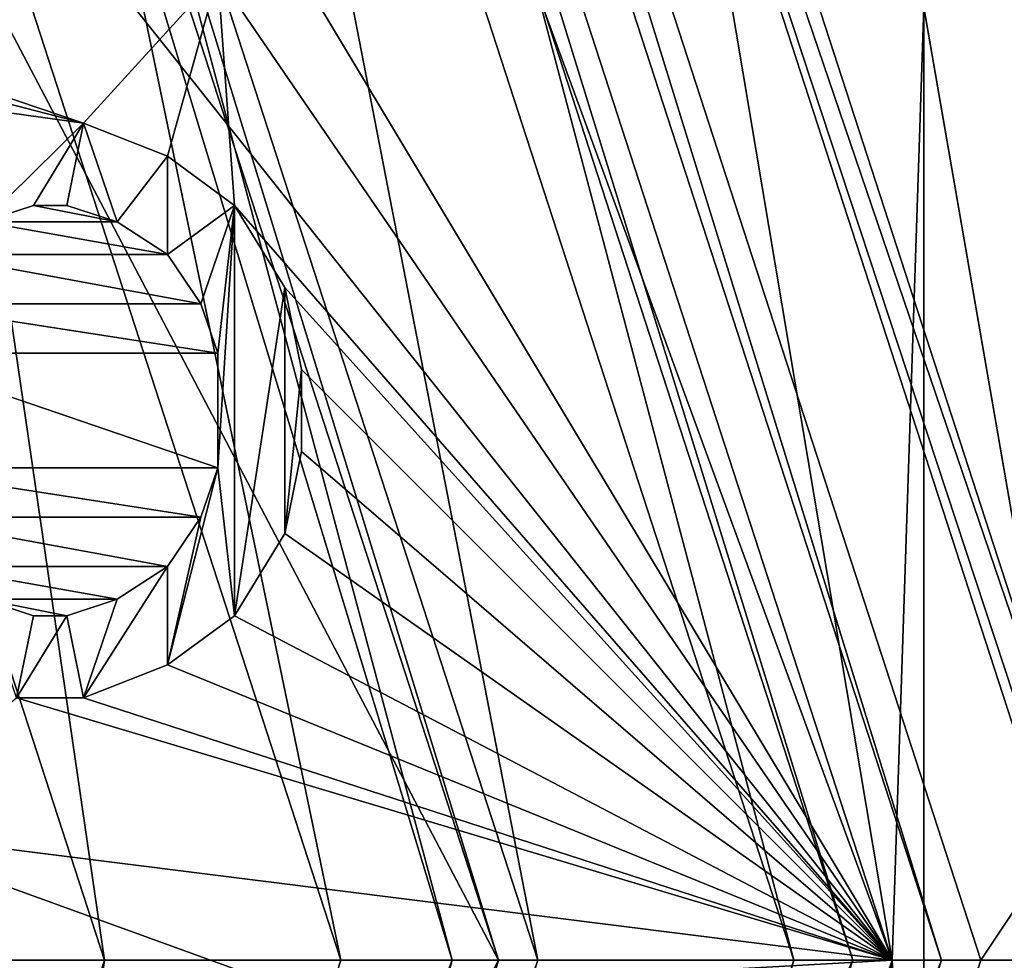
# Model space of a CAD drawing. Header units: millimetres. Extents: x -50 to 50, y -120 to 419.
# Tile 117 of 241: x 16.57 to 21.57, y 120 to 124.78. Entities that reach past the tile are written whole.
import ezdxf

# ---------------------------------------------------------------- set-up
doc = ezdxf.new("R2010")
doc.units = ezdxf.units.MM
doc.header["$LTSCALE"] = 81.481481
for name, color, linetype in [('1155', 7, 'CONTINUOUS'), ('1156', 7, 'CONTINUOUS'), ('1157', 7, 'CONTINUOUS'), ('1158', 7, 'CONTINUOUS'), ('1159', 7, 'CONTINUOUS'), ('1160', 7, 'CONTINUOUS'), ('1161', 7, 'CONTINUOUS'), ('1162', 7, 'CONTINUOUS'), ('1163', 7, 'CONTINUOUS'), ('1287', 7, 'CONTINUOUS'), ('1288', 7, 'CONTINUOUS'), ('1289', 7, 'CONTINUOUS'), ('1290', 7, 'CONTINUOUS'), ('1291', 7, 'CONTINUOUS'), ('1292', 7, 'CONTINUOUS'), ('1302', 7, 'CONTINUOUS'), ('1303', 7, 'CONTINUOUS'), ('1304', 7, 'CONTINUOUS'), ('1305', 7, 'CONTINUOUS'), ('1404', 7, 'CONTINUOUS'), ('1405', 7, 'CONTINUOUS'), ('1406', 7, 'CONTINUOUS'), ('1407', 7, 'CONTINUOUS'), ('1408', 7, 'CONTINUOUS'), ('1409', 7, 'CONTINUOUS'), ('1410', 7, 'CONTINUOUS'), ('1411', 7, 'CONTINUOUS'), ('1412', 7, 'CONTINUOUS'), ('1413', 7, 'CONTINUOUS'), ('1414', 7, 'CONTINUOUS'), ('1433', 7, 'CONTINUOUS'), ('1441', 7, 'CONTINUOUS'), ('1442', 7, 'CONTINUOUS'), ('1443', 7, 'CONTINUOUS'), ('1444', 7, 'CONTINUOUS'), ('1445', 7, 'CONTINUOUS'), ('1446', 7, 'CONTINUOUS'), ('1447', 7, 'CONTINUOUS'), ('1448', 7, 'CONTINUOUS'), ('1449', 7, 'CONTINUOUS'), ('1450', 7, 'CONTINUOUS'), ('1451', 7, 'CONTINUOUS'), ('1452', 7, 'CONTINUOUS'), ('1501', 7, 'CONTINUOUS'), ('1502', 7, 'CONTINUOUS'), ('1504', 7, 'CONTINUOUS'), ('1517', 7, 'CONTINUOUS'), ('1553', 7, 'CONTINUOUS'), ('21', 7, 'CONTINUOUS'), ('22', 7, 'CONTINUOUS'), ('23', 7, 'CONTINUOUS'), ('25', 7, 'CONTINUOUS'), ('26', 7, 'CONTINUOUS'), ('27', 7, 'CONTINUOUS'), ('30', 7, 'CONTINUOUS'), ('32', 7, 'CONTINUOUS'), ('36', 7, 'CONTINUOUS'), ('37', 7, 'CONTINUOUS'), ('44', 7, 'CONTINUOUS'), ('45', 7, 'CONTINUOUS'), ('46', 7, 'CONTINUOUS'), ('52', 7, 'CONTINUOUS'), ('53', 7, 'CONTINUOUS'), ('54', 7, 'CONTINUOUS'), ('55', 7, 'CONTINUOUS'), ('56', 7, 'CONTINUOUS'), ('57', 7, 'CONTINUOUS'), ('58', 7, 'CONTINUOUS'), ('59', 7, 'CONTINUOUS'), ('60', 7, 'CONTINUOUS'), ('61', 7, 'CONTINUOUS'), ('62', 7, 'CONTINUOUS')]:
    doc.layers.add(name, color=color, linetype=linetype)

msp = doc.modelspace()

# ---------------------------------------------------------------- linework, layer by layer
at = {"layer": '1155', "linetype": 'CONTINUOUS'}
for points in [[(17, 120, 2.5), (13.7534, 110.0077, 4), (13.7533, 110.0077, 2.5), (17, 120, 2.5)], [(17, 120, 4), (13.7534, 110.0077, 4), (17, 120, 2.5), (17, 120, 4)]]:
    msp.add_3dface(points, dxfattribs=at)
at = {"layer": '1156', "linetype": 'CONTINUOUS'}
for points in [[(15.3714, 131.1679, 4), (19, 120, 4), (13.7534, 129.9923, 4), (15.3714, 131.1679, 4)], [(19, 120, 4), (17, 120, 4), (13.7534, 129.9923, 4), (19, 120, 4)], [(13.7534, 110.0077, 4), (17, 120, 4), (15.3714, 108.8321, 4), (13.7534, 110.0077, 4)], [(15.3714, 108.8321, 4), (17, 120, 4), (19, 120, 4), (15.3714, 108.8321, 4)]]:
    msp.add_3dface(points, dxfattribs=at)
at = {"layer": '1157', "linetype": 'CONTINUOUS'}
for points in [[(15.3714, 108.8321, 4), (19, 120, 4), (15.3713, 108.8321, 2.5), (15.3714, 108.8321, 4)], [(15.3713, 108.8321, 2.5), (19, 120, 4), (19, 120, 2.5), (15.3713, 108.8321, 2.5)]]:
    msp.add_3dface(points, dxfattribs=at)
at = {"layer": '1158', "linetype": 'CONTINUOUS'}
for points in [[(17, 120, 4), (17, 120, 2.5), (13.7533, 129.9923, 2.5), (17, 120, 4)], [(13.7534, 129.9923, 4), (17, 120, 4), (13.7533, 129.9923, 2.5), (13.7534, 129.9923, 4)]]:
    msp.add_3dface(points, dxfattribs=at)
at = {"layer": '1159', "linetype": 'CONTINUOUS'}
for points in [[(19, 120, 2.5), (15.3714, 131.1679, 4), (15.3713, 131.1679, 2.5), (19, 120, 2.5)], [(19, 120, 4), (15.3714, 131.1679, 4), (19, 120, 2.5), (19, 120, 4)]]:
    msp.add_3dface(points, dxfattribs=at)
at = {"layer": '1160', "linetype": 'CONTINUOUS'}
for points in [[(13.7533, 129.9923, 2.5), (17, 120, 2.5), (15.3713, 131.1679, 2.5), (13.7533, 129.9923, 2.5)], [(17, 120, 2.5), (19, 120, 2.5), (15.3713, 131.1679, 2.5), (17, 120, 2.5)], [(17, 120, 2.5), (13.7533, 110.0077, 2.5), (19, 120, 2.5), (17, 120, 2.5)], [(13.7533, 110.0077, 2.5), (15.3713, 108.8321, 2.5), (19, 120, 2.5), (13.7533, 110.0077, 2.5)]]:
    msp.add_3dface(points, dxfattribs=at)
at = {"layer": '1161', "linetype": 'CONTINUOUS'}
for points in [[(19.2592, 133.9829, 31), (23.8, 120, 31), (17.9645, 133.0429, 31), (19.2592, 133.9829, 31)], [(17.9645, 133.0429, 31), (23.8, 120, 31), (22.2, 120, 31), (17.9645, 133.0429, 31)], [(22.2, 120, 31), (19.2592, 106.0171, 31), (17.9645, 106.9571, 31), (22.2, 120, 31)], [(23.8, 120, 31), (19.2592, 106.0171, 31), (22.2, 120, 31), (23.8, 120, 31)]]:
    msp.add_3dface(points, dxfattribs=at)
at = {"layer": '1162', "linetype": 'CONTINUOUS'}
for points in [[(-23.5, 120, 71), (23.5, 120, 71), (19.0165, 133.8066, 71), (-23.5, 120, 71)], [(-19.0165, 133.8066, 71), (-23.5, 120, 71), (19.0165, 133.8066, 71), (-19.0165, 133.8066, 71)], [(-19.0165, 106.1934, 71), (23.5, 120, 71), (-23.5, 120, 71), (-19.0165, 106.1934, 71)], [(19.0165, 106.1934, 71), (23.5, 120, 71), (-19.0165, 106.1934, 71), (19.0165, 106.1934, 71)]]:
    msp.add_3dface(points, dxfattribs=at)
at = {"layer": '1163', "linetype": 'CONTINUOUS'}
for points in [[(19.8447, 126.8694, 69), (21, 120, 69), (18, 125, 69), (19.8447, 126.8694, 69)], [(16.8936, 124.25, 69), (16.2979, 124.3333, 69), (14, 125, 69), (16.8936, 124.25, 69)], [(14.6809, 125, 69), (16.8936, 124.25, 69), (14, 125, 69), (14.6809, 125, 69)], [(17.5745, 125, 69), (16.8936, 124.25, 69), (14.6809, 125, 69), (17.5745, 125, 69)], [(17.3191, 124.0833, 69), (16.8936, 124.25, 69), (17.5745, 125, 69), (17.3191, 124.0833, 69)], [(17.6596, 123.8333, 69), (17.3191, 124.0833, 69), (17.5745, 125, 69), (17.6596, 123.8333, 69)], [(21, 120, 69), (17.6596, 123.8333, 69), (17.5745, 125, 69), (21, 120, 69)], [(18, 125, 69), (21, 120, 69), (17.5745, 125, 69), (18, 125, 69)], [(17.6596, 123.8333, 69), (21, 120, 69), (17.9149, 123.4167, 69), (17.6596, 123.8333, 69)], [(17.9149, 123.4167, 69), (21, 120, 69), (18, 123, 69), (17.9149, 123.4167, 69)], [(18, 123, 69), (21, 120, 69), (18, 122.5833, 69), (18, 123, 69)], [(18, 122.5833, 69), (21, 120, 69), (17.9149, 122.1667, 69), (18, 122.5833, 69)], [(17.9149, 122.1667, 69), (21, 120, 69), (17.6596, 121.75, 69), (17.9149, 122.1667, 69)], [(17.6596, 121.75, 69), (21, 120, 69), (17.3191, 121.5, 69), (17.6596, 121.75, 69)], [(17.3191, 121.5, 69), (21, 120, 69), (16.8936, 121.3333, 69), (17.3191, 121.5, 69)], [(21, 120, 69), (15.7021, 120.6667, 69), (16.5532, 121.3333, 69), (21, 120, 69)], [(16.8936, 121.3333, 69), (21, 120, 69), (16.5532, 121.3333, 69), (16.8936, 121.3333, 69)], [(15.7021, 120.6667, 69), (21, 120, 69), (18, 119.8333, 69), (15.7021, 120.6667, 69)], [(15.7021, 119.8333, 69), (15.7021, 120.6667, 69), (18, 119.8333, 69), (15.7021, 119.8333, 69)], [(21, 120, 69), (19.8447, 113.1306, 69), (18, 119.8333, 69), (21, 120, 69)]]:
    msp.add_3dface(points, dxfattribs=at)
at = {"layer": '1287', "linetype": 'CONTINUOUS'}
for points in [[(19.4164, 105.8932, 31.2), (24, 120, 31.2), (19.4164, 105.8932, 70.5), (19.4164, 105.8932, 31.2)], [(19.4164, 105.8932, 70.5), (24, 120, 31.2), (24, 120, 70.5), (19.4164, 105.8932, 70.5)]]:
    msp.add_3dface(points, dxfattribs=at)
at = {"layer": '1288', "linetype": 'CONTINUOUS'}
for points in [[(24, 120, 70.5), (24, 120, 31.2), (19.4164, 134.1068, 31.2), (24, 120, 70.5)], [(24, 120, 70.5), (19.4164, 134.1068, 31.2), (19.4164, 134.1068, 70.5), (24, 120, 70.5)]]:
    msp.add_3dface(points, dxfattribs=at)
at = {"layer": '1289', "linetype": 'CONTINUOUS'}
for points in [[(22, 120, 31.2), (17.7984, 107.0687, 31.2), (22, 120, 68), (22, 120, 31.2)], [(22, 120, 68), (17.7984, 107.0687, 31.2), (20.7157, 112.5933, 68), (22, 120, 68)]]:
    msp.add_3dface(points, dxfattribs=at)
at = {"layer": '1290', "linetype": 'CONTINUOUS'}
for points in [[(22, 120, 31.2), (20.7157, 127.4067, 68), (17.7984, 132.9313, 31.2), (22, 120, 31.2)], [(22, 120, 31.2), (22, 120, 68), (20.7157, 127.4067, 68), (22, 120, 31.2)]]:
    msp.add_3dface(points, dxfattribs=at)
at = {"layer": '1291', "linetype": 'CONTINUOUS'}
for points in [[(23.5, 120, 71), (19.0165, 106.1934, 71), (23.8536, 120, 70.8536), (23.5, 120, 71)], [(23.8536, 120, 70.8536), (19.0165, 106.1934, 71), (20.6578, 108.0732, 70.8536), (23.8536, 120, 70.8536)], [(19.4164, 105.8932, 70.5), (24, 120, 70.5), (20.6578, 108.0732, 70.8536), (19.4164, 105.8932, 70.5)], [(24, 120, 70.5), (23.8536, 120, 70.8536), (20.6578, 108.0732, 70.8536), (24, 120, 70.5)]]:
    msp.add_3dface(points, dxfattribs=at)
at = {"layer": '1292', "linetype": 'CONTINUOUS'}
for points in [[(24, 120, 70.5), (19.4164, 134.1068, 70.5), (23.8536, 120, 70.8536), (24, 120, 70.5)], [(23.8536, 120, 70.8536), (19.4164, 134.1068, 70.5), (20.6578, 131.9268, 70.8536), (23.8536, 120, 70.8536)], [(19.0165, 133.8066, 71), (23.5, 120, 71), (20.6578, 131.9268, 70.8536), (19.0165, 133.8066, 71)], [(23.5, 120, 71), (23.8536, 120, 70.8536), (20.6578, 131.9268, 70.8536), (23.5, 120, 71)]]:
    msp.add_3dface(points, dxfattribs=at)
at = {"layer": '1302', "linetype": 'CONTINUOUS'}
for points in [[(17.9645, 133.0429, 31), (22.2, 120, 31), (17.7984, 132.9313, 31.2), (17.9645, 133.0429, 31)], [(17.7984, 132.9313, 31.2), (22.2, 120, 31), (22.0586, 120, 31.0586), (17.7984, 132.9313, 31.2)], [(22, 120, 31.2), (17.7984, 132.9313, 31.2), (22.0586, 120, 31.0586), (22, 120, 31.2)]]:
    msp.add_3dface(points, dxfattribs=at)
at = {"layer": '1303', "linetype": 'CONTINUOUS'}
for points in [[(17.9645, 106.9571, 31), (17.7984, 107.0687, 31.2), (22, 120, 31.2), (17.9645, 106.9571, 31)], [(22.2, 120, 31), (17.9645, 106.9571, 31), (22.0586, 120, 31.0586), (22.2, 120, 31)], [(17.9645, 106.9571, 31), (22, 120, 31.2), (22.0586, 120, 31.0586), (17.9645, 106.9571, 31)]]:
    msp.add_3dface(points, dxfattribs=at)
at = {"layer": '1304', "linetype": 'CONTINUOUS'}
for points in [[(24, 120, 31.2), (19.2592, 133.9829, 31), (19.4164, 134.1068, 31.2), (24, 120, 31.2)], [(23.8, 120, 31), (19.2592, 133.9829, 31), (23.9414, 120, 31.0586), (23.8, 120, 31)], [(19.2592, 133.9829, 31), (24, 120, 31.2), (23.9414, 120, 31.0586), (19.2592, 133.9829, 31)]]:
    msp.add_3dface(points, dxfattribs=at)
at = {"layer": '1305', "linetype": 'CONTINUOUS'}
for points in [[(19.2592, 106.0171, 31), (23.8, 120, 31), (19.4164, 105.8932, 31.2), (19.2592, 106.0171, 31)], [(19.4164, 105.8932, 31.2), (23.8, 120, 31), (23.9414, 120, 31.0586), (19.4164, 105.8932, 31.2)], [(24, 120, 31.2), (19.4164, 105.8932, 31.2), (23.9414, 120, 31.0586), (24, 120, 31.2)]]:
    msp.add_3dface(points, dxfattribs=at)
at = {"layer": '1404', "linetype": 'CONTINUOUS'}
for points in [[(16.2979, 124.3333, 69), (16.8936, 124.25, 69), (16.2979, 124.3333, 68.5), (16.2979, 124.3333, 69)], [(16.2979, 124.3333, 68.5), (16.8936, 124.25, 69), (16.8936, 124.25, 68.5), (16.2979, 124.3333, 68.5)]]:
    msp.add_3dface(points, dxfattribs=at)
at = {"layer": '1405', "linetype": 'CONTINUOUS'}
for points in [[(16.8936, 124.25, 69), (17.3191, 124.0833, 69), (17.3191, 124.0833, 68.5), (16.8936, 124.25, 69)], [(16.8936, 124.25, 68.5), (16.8936, 124.25, 69), (17.3191, 124.0833, 68.5), (16.8936, 124.25, 68.5)]]:
    msp.add_3dface(points, dxfattribs=at)
at = {"layer": '1406', "linetype": 'CONTINUOUS'}
for points in [[(17.3191, 124.0833, 69), (17.6596, 123.8333, 69), (17.6596, 123.8333, 68.5), (17.3191, 124.0833, 69)], [(17.3191, 124.0833, 68.5), (17.3191, 124.0833, 69), (17.6596, 123.8333, 68.5), (17.3191, 124.0833, 68.5)]]:
    msp.add_3dface(points, dxfattribs=at)
at = {"layer": '1407', "linetype": 'CONTINUOUS'}
for points in [[(17.6596, 123.8333, 69), (17.9149, 123.4167, 69), (17.9149, 123.4167, 68.5), (17.6596, 123.8333, 69)], [(17.6596, 123.8333, 68.5), (17.6596, 123.8333, 69), (17.9149, 123.4167, 68.5), (17.6596, 123.8333, 68.5)]]:
    msp.add_3dface(points, dxfattribs=at)
at = {"layer": '1408', "linetype": 'CONTINUOUS'}
for points in [[(17.9149, 123.4167, 69), (18, 123, 69), (18, 123, 68.5), (17.9149, 123.4167, 69)], [(17.9149, 123.4167, 68.5), (17.9149, 123.4167, 69), (18, 123, 68.5), (17.9149, 123.4167, 68.5)]]:
    msp.add_3dface(points, dxfattribs=at)
at = {"layer": '1409', "linetype": 'CONTINUOUS'}
for points in [[(18, 123, 69), (18, 122.5833, 69), (18, 122.5833, 68.5), (18, 123, 69)], [(18, 123, 68.5), (18, 123, 69), (18, 122.5833, 68.5), (18, 123, 68.5)]]:
    msp.add_3dface(points, dxfattribs=at)
at = {"layer": '1410', "linetype": 'CONTINUOUS'}
for points in [[(18, 122.5833, 69), (17.9149, 122.1667, 69), (17.9149, 122.1667, 68.5), (18, 122.5833, 69)], [(18, 122.5833, 68.5), (18, 122.5833, 69), (17.9149, 122.1667, 68.5), (18, 122.5833, 68.5)]]:
    msp.add_3dface(points, dxfattribs=at)
at = {"layer": '1411', "linetype": 'CONTINUOUS'}
for points in [[(17.9149, 122.1667, 69), (17.6596, 121.75, 69), (17.6596, 121.75, 68.5), (17.9149, 122.1667, 69)], [(17.9149, 122.1667, 68.5), (17.9149, 122.1667, 69), (17.6596, 121.75, 68.5), (17.9149, 122.1667, 68.5)]]:
    msp.add_3dface(points, dxfattribs=at)
at = {"layer": '1412', "linetype": 'CONTINUOUS'}
for points in [[(17.6596, 121.75, 69), (17.3191, 121.5, 69), (17.3191, 121.5, 68.5), (17.6596, 121.75, 69)], [(17.6596, 121.75, 68.5), (17.6596, 121.75, 69), (17.3191, 121.5, 68.5), (17.6596, 121.75, 68.5)]]:
    msp.add_3dface(points, dxfattribs=at)
at = {"layer": '1413', "linetype": 'CONTINUOUS'}
for points in [[(17.3191, 121.5, 69), (16.8936, 121.3333, 69), (16.8936, 121.3333, 68.5), (17.3191, 121.5, 69)], [(17.3191, 121.5, 68.5), (17.3191, 121.5, 69), (16.8936, 121.3333, 68.5), (17.3191, 121.5, 68.5)]]:
    msp.add_3dface(points, dxfattribs=at)
at = {"layer": '1414', "linetype": 'CONTINUOUS'}
for points in [[(16.8936, 121.3333, 69), (16.5532, 121.3333, 69), (16.5532, 121.3333, 68.5), (16.8936, 121.3333, 69)], [(16.8936, 121.3333, 68.5), (16.8936, 121.3333, 69), (16.5532, 121.3333, 68.5), (16.8936, 121.3333, 68.5)]]:
    msp.add_3dface(points, dxfattribs=at)
at = {"layer": '1433', "linetype": 'CONTINUOUS'}
for points in [[(16.6383, 123.8333, 68.5), (16.6383, 123.8333, 69), (16.383, 123.75, 68.5), (16.6383, 123.8333, 68.5)], [(16.383, 123.75, 68.5), (16.6383, 123.8333, 69), (16.383, 123.75, 69), (16.383, 123.75, 68.5)]]:
    msp.add_3dface(points, dxfattribs=at)
at = {"layer": '1441', "linetype": 'CONTINUOUS'}
for points in [[(16.383, 121.8333, 68.5), (16.383, 121.8333, 69), (16.6383, 121.75, 68.5), (16.383, 121.8333, 68.5)], [(16.6383, 121.75, 68.5), (16.383, 121.8333, 69), (16.6383, 121.75, 69), (16.6383, 121.75, 68.5)]]:
    msp.add_3dface(points, dxfattribs=at)
at = {"layer": '1442', "linetype": 'CONTINUOUS'}
for points in [[(16.6383, 121.75, 68.5), (16.6383, 121.75, 69), (16.8085, 121.75, 68.5), (16.6383, 121.75, 68.5)], [(16.8085, 121.75, 68.5), (16.6383, 121.75, 69), (16.8085, 121.75, 69), (16.8085, 121.75, 68.5)]]:
    msp.add_3dface(points, dxfattribs=at)
at = {"layer": '1443', "linetype": 'CONTINUOUS'}
for points in [[(16.8085, 121.75, 68.5), (16.8085, 121.75, 69), (17.0638, 121.8333, 68.5), (16.8085, 121.75, 68.5)], [(17.0638, 121.8333, 68.5), (16.8085, 121.75, 69), (17.0638, 121.8333, 69), (17.0638, 121.8333, 68.5)]]:
    msp.add_3dface(points, dxfattribs=at)
at = {"layer": '1444', "linetype": 'CONTINUOUS'}
for points in [[(17.0638, 121.8333, 68.5), (17.0638, 121.8333, 69), (17.3191, 122, 68.5), (17.0638, 121.8333, 68.5)], [(17.3191, 122, 68.5), (17.0638, 121.8333, 69), (17.3191, 122, 69), (17.3191, 122, 68.5)]]:
    msp.add_3dface(points, dxfattribs=at)
at = {"layer": '1445', "linetype": 'CONTINUOUS'}
for points in [[(17.3191, 122, 68.5), (17.3191, 122, 69), (17.4894, 122.25, 68.5), (17.3191, 122, 68.5)], [(17.4894, 122.25, 68.5), (17.3191, 122, 69), (17.4894, 122.25, 69), (17.4894, 122.25, 68.5)]]:
    msp.add_3dface(points, dxfattribs=at)
at = {"layer": '1446', "linetype": 'CONTINUOUS'}
for points in [[(17.4894, 122.25, 68.5), (17.4894, 122.25, 69), (17.5745, 122.5, 68.5), (17.4894, 122.25, 68.5)], [(17.5745, 122.5, 68.5), (17.4894, 122.25, 69), (17.5745, 122.5, 69), (17.5745, 122.5, 68.5)]]:
    msp.add_3dface(points, dxfattribs=at)
at = {"layer": '1447', "linetype": 'CONTINUOUS'}
for points in [[(17.5745, 122.5, 68.5), (17.5745, 122.5, 69), (17.5745, 123.0833, 69), (17.5745, 122.5, 68.5)], [(17.5745, 123.0833, 68.5), (17.5745, 122.5, 68.5), (17.5745, 123.0833, 69), (17.5745, 123.0833, 68.5)]]:
    msp.add_3dface(points, dxfattribs=at)
at = {"layer": '1448', "linetype": 'CONTINUOUS'}
for points in [[(17.5745, 123.0833, 68.5), (17.5745, 123.0833, 69), (17.4894, 123.3333, 68.5), (17.5745, 123.0833, 68.5)], [(17.4894, 123.3333, 68.5), (17.5745, 123.0833, 69), (17.4894, 123.3333, 69), (17.4894, 123.3333, 68.5)]]:
    msp.add_3dface(points, dxfattribs=at)
at = {"layer": '1449', "linetype": 'CONTINUOUS'}
for points in [[(17.4894, 123.3333, 68.5), (17.4894, 123.3333, 69), (17.3191, 123.5833, 68.5), (17.4894, 123.3333, 68.5)], [(17.3191, 123.5833, 68.5), (17.4894, 123.3333, 69), (17.3191, 123.5833, 69), (17.3191, 123.5833, 68.5)]]:
    msp.add_3dface(points, dxfattribs=at)
at = {"layer": '1450', "linetype": 'CONTINUOUS'}
for points in [[(17.3191, 123.5833, 68.5), (17.3191, 123.5833, 69), (17.0638, 123.75, 68.5), (17.3191, 123.5833, 68.5)], [(17.0638, 123.75, 68.5), (17.3191, 123.5833, 69), (17.0638, 123.75, 69), (17.0638, 123.75, 68.5)]]:
    msp.add_3dface(points, dxfattribs=at)
at = {"layer": '1451', "linetype": 'CONTINUOUS'}
for points in [[(17.0638, 123.75, 68.5), (17.0638, 123.75, 69), (16.8085, 123.8333, 68.5), (17.0638, 123.75, 68.5)], [(16.8085, 123.8333, 68.5), (17.0638, 123.75, 69), (16.8085, 123.8333, 69), (16.8085, 123.8333, 68.5)]]:
    msp.add_3dface(points, dxfattribs=at)
at = {"layer": '1452', "linetype": 'CONTINUOUS'}
for points in [[(16.6383, 123.8333, 69), (16.6383, 123.8333, 68.5), (16.8085, 123.8333, 69), (16.6383, 123.8333, 69)], [(16.6383, 123.8333, 68.5), (16.8085, 123.8333, 68.5), (16.8085, 123.8333, 69), (16.6383, 123.8333, 68.5)]]:
    msp.add_3dface(points, dxfattribs=at)
at = {"layer": '1501', "linetype": 'CONTINUOUS'}
for points in [[(7.2559, 124.4274, 67.5), (16.9061, 134.0777, 67.5), (7.6798, 124.2823, 68.7073), (7.2559, 124.4274, 67.5)], [(16.9061, 134.0777, 67.5), (8.2485, 124.713, 69), (7.6798, 124.2823, 68.7073), (16.9061, 134.0777, 67.5)], [(16.5114, 132.9759, 69), (8.2485, 124.713, 69), (16.9061, 134.0777, 67.5), (16.5114, 132.9759, 69)]]:
    msp.add_3dface(points, dxfattribs=at)
at = {"layer": '1502', "linetype": 'CONTINUOUS'}
msp.add_3dface([(7.2559, 124.4274, 67.5), (14.0777, 136.9061, 67.5), (16.9061, 134.0777, 67.5), (7.2559, 124.4274, 67.5)], dxfattribs=at)
at = {"layer": '1504', "linetype": 'CONTINUOUS'}
for points in [[(16.383, 123.75, 69), (16.6383, 123.8333, 69), (17.0638, 123.75, 69), (16.383, 123.75, 69)], [(17.0638, 123.75, 69), (16.6383, 123.8333, 69), (16.8085, 123.8333, 69), (17.0638, 123.75, 69)], [(16.1277, 123.5833, 69), (16.383, 123.75, 69), (17.3191, 123.5833, 69), (16.1277, 123.5833, 69)], [(17.3191, 123.5833, 69), (16.383, 123.75, 69), (17.0638, 123.75, 69), (17.3191, 123.5833, 69)], [(15.9574, 123.3333, 69), (16.1277, 123.5833, 69), (17.4894, 123.3333, 69), (15.9574, 123.3333, 69)], [(17.4894, 123.3333, 69), (16.1277, 123.5833, 69), (17.3191, 123.5833, 69), (17.4894, 123.3333, 69)], [(15.8723, 123.0833, 69), (15.9574, 123.3333, 69), (17.5745, 123.0833, 69), (15.8723, 123.0833, 69)], [(17.5745, 123.0833, 69), (15.9574, 123.3333, 69), (17.4894, 123.3333, 69), (17.5745, 123.0833, 69)], [(15.8723, 122.5, 69), (15.8723, 123.0833, 69), (17.5745, 122.5, 69), (15.8723, 122.5, 69)], [(17.5745, 122.5, 69), (15.8723, 123.0833, 69), (17.5745, 123.0833, 69), (17.5745, 122.5, 69)], [(15.9574, 122.25, 69), (15.8723, 122.5, 69), (17.4894, 122.25, 69), (15.9574, 122.25, 69)], [(17.4894, 122.25, 69), (15.8723, 122.5, 69), (17.5745, 122.5, 69), (17.4894, 122.25, 69)], [(16.1277, 122, 69), (15.9574, 122.25, 69), (17.3191, 122, 69), (16.1277, 122, 69)], [(17.3191, 122, 69), (15.9574, 122.25, 69), (17.4894, 122.25, 69), (17.3191, 122, 69)], [(16.383, 121.8333, 69), (16.1277, 122, 69), (17.0638, 121.8333, 69), (16.383, 121.8333, 69)], [(17.0638, 121.8333, 69), (16.1277, 122, 69), (17.3191, 122, 69), (17.0638, 121.8333, 69)], [(16.6383, 121.75, 69), (16.383, 121.8333, 69), (16.8085, 121.75, 69), (16.6383, 121.75, 69)], [(16.8085, 121.75, 69), (16.383, 121.8333, 69), (17.0638, 121.8333, 69), (16.8085, 121.75, 69)]]:
    msp.add_3dface(points, dxfattribs=at)
at = {"layer": '1517', "linetype": 'CONTINUOUS'}
for points in [[(16.2979, 124.3333, 68.5), (16.8936, 124.25, 68.5), (16.383, 123.75, 68.5), (16.2979, 124.3333, 68.5)], [(16.8936, 124.25, 68.5), (16.6383, 123.8333, 68.5), (16.383, 123.75, 68.5), (16.8936, 124.25, 68.5)], [(16.6383, 123.8333, 68.5), (16.8936, 124.25, 68.5), (16.8085, 123.8333, 68.5), (16.6383, 123.8333, 68.5)], [(16.8936, 124.25, 68.5), (17.0638, 123.75, 68.5), (16.8085, 123.8333, 68.5), (16.8936, 124.25, 68.5)], [(16.8936, 124.25, 68.5), (17.3191, 124.0833, 68.5), (17.0638, 123.75, 68.5), (16.8936, 124.25, 68.5)], [(17.3191, 124.0833, 68.5), (17.3191, 123.5833, 68.5), (17.0638, 123.75, 68.5), (17.3191, 124.0833, 68.5)], [(17.3191, 124.0833, 68.5), (17.6596, 123.8333, 68.5), (17.3191, 123.5833, 68.5), (17.3191, 124.0833, 68.5)], [(17.6596, 123.8333, 68.5), (17.4894, 123.3333, 68.5), (17.3191, 123.5833, 68.5), (17.6596, 123.8333, 68.5)], [(17.6596, 123.8333, 68.5), (17.5745, 123.0833, 68.5), (17.4894, 123.3333, 68.5), (17.6596, 123.8333, 68.5)], [(17.6596, 123.8333, 68.5), (17.6596, 121.75, 68.5), (17.5745, 122.5, 68.5), (17.6596, 123.8333, 68.5)], [(17.6596, 123.8333, 68.5), (17.5745, 122.5, 68.5), (17.5745, 123.0833, 68.5), (17.6596, 123.8333, 68.5)], [(17.6596, 123.8333, 68.5), (17.9149, 123.4167, 68.5), (17.6596, 121.75, 68.5), (17.6596, 123.8333, 68.5)], [(17.9149, 123.4167, 68.5), (17.9149, 122.1667, 68.5), (17.6596, 121.75, 68.5), (17.9149, 123.4167, 68.5)], [(17.9149, 123.4167, 68.5), (18, 123, 68.5), (17.9149, 122.1667, 68.5), (17.9149, 123.4167, 68.5)], [(18, 123, 68.5), (18, 122.5833, 68.5), (17.9149, 122.1667, 68.5), (18, 123, 68.5)], [(17.6596, 121.75, 68.5), (17.3191, 121.5, 68.5), (17.5745, 122.5, 68.5), (17.6596, 121.75, 68.5)], [(17.3191, 121.5, 68.5), (17.4894, 122.25, 68.5), (17.5745, 122.5, 68.5), (17.3191, 121.5, 68.5)], [(17.3191, 121.5, 68.5), (17.3191, 122, 68.5), (17.4894, 122.25, 68.5), (17.3191, 121.5, 68.5)], [(17.3191, 121.5, 68.5), (16.8936, 121.3333, 68.5), (17.3191, 122, 68.5), (17.3191, 121.5, 68.5)], [(16.8936, 121.3333, 68.5), (17.0638, 121.8333, 68.5), (17.3191, 122, 68.5), (16.8936, 121.3333, 68.5)], [(16.5532, 121.3333, 68.5), (16.383, 121.8333, 68.5), (16.6383, 121.75, 68.5), (16.5532, 121.3333, 68.5)], [(16.8936, 121.3333, 68.5), (16.8085, 121.75, 68.5), (17.0638, 121.8333, 68.5), (16.8936, 121.3333, 68.5)], [(16.8936, 121.3333, 68.5), (16.5532, 121.3333, 68.5), (16.8085, 121.75, 68.5), (16.8936, 121.3333, 68.5)], [(16.5532, 121.3333, 68.5), (16.6383, 121.75, 68.5), (16.8085, 121.75, 68.5), (16.5532, 121.3333, 68.5)]]:
    msp.add_3dface(points, dxfattribs=at)
at = {"layer": '1553', "linetype": 'CONTINUOUS'}
for points in [[(20.7157, 127.4067, 68), (22, 120, 68), (21.1607, 124.8396, 68.7071), (20.7157, 127.4067, 68)], [(21, 120, 69), (19.8447, 126.8694, 69), (21.1607, 124.8396, 68.7071), (21, 120, 69)], [(21, 120, 69), (21.1607, 124.8396, 68.7071), (21.1607, 115.1604, 68.7071), (21, 120, 69)], [(21.1607, 124.8396, 68.7071), (22, 120, 68), (21.1607, 115.1604, 68.7071), (21.1607, 124.8396, 68.7071)], [(19.8447, 113.1306, 69), (21, 120, 69), (21.1607, 115.1604, 68.7071), (19.8447, 113.1306, 69)], [(22, 120, 68), (20.7157, 112.5933, 68), (21.1607, 115.1604, 68.7071), (22, 120, 68)]]:
    msp.add_3dface(points, dxfattribs=at)
at = {"layer": '21', "linetype": 'CONTINUOUS'}
for points in [[(21.8434, 135.8702, 1), (27, 120, 1), (16.9893, 132.3435, 1), (21.8434, 135.8702, 1)], [(16.9893, 132.3435, 1), (27, 120, 1), (21, 120, 1), (16.9893, 132.3435, 1)], [(21, 120, 1), (21.8434, 104.1298, 1), (16.9893, 107.6565, 1), (21, 120, 1)], [(27, 120, 1), (21.8434, 104.1298, 1), (21, 120, 1), (27, 120, 1)]]:
    msp.add_3dface(points, dxfattribs=at)
at = {"layer": '22', "linetype": 'CONTINUOUS'}
for points in [[(21, 120, 1), (16.9893, 107.6565, 1), (21, 120), (21, 120, 1)], [(21, 120), (16.9893, 107.6565, 1), (16.9893, 107.6565), (21, 120)]]:
    msp.add_3dface(points, dxfattribs=at)
at = {"layer": '23', "linetype": 'CONTINUOUS'}
for points in [[(16.9893, 132.3435), (21, 120), (13.3083, 129.6691), (16.9893, 132.3435)], [(21, 120), (16.45, 120), (13.3083, 129.6691), (21, 120)], [(16.45, 120), (16.9893, 107.6565), (13.3083, 110.3309), (16.45, 120)], [(21, 120), (16.9893, 107.6565), (16.45, 120), (21, 120)]]:
    msp.add_3dface(points, dxfattribs=at)
at = {"layer": '25', "linetype": 'CONTINUOUS'}
for points in [[(20.5, 120, 2.5), (17.1916, 132.4905, 2.5), (16.5849, 132.0496, 2.5), (20.5, 120, 2.5)], [(21.25, 120, 2.5), (17.1916, 132.4905, 2.5), (20.5, 120, 2.5), (21.25, 120, 2.5)], [(17.1916, 107.5095, 2.5), (21.25, 120, 2.5), (16.5849, 107.9504, 2.5), (17.1916, 107.5095, 2.5)], [(21.25, 120, 2.5), (20.5, 120, 2.5), (16.5849, 107.9504, 2.5), (21.25, 120, 2.5)]]:
    msp.add_3dface(points, dxfattribs=at)
at = {"layer": '26', "linetype": 'CONTINUOUS'}
for points in [[(21.25, 120, 2.5), (17.1916, 107.5095, 2.5), (21.25, 120, 4.8), (21.25, 120, 2.5)], [(21.25, 120, 4.8), (17.1916, 107.5095, 2.5), (17.1917, 107.5097, 4.8), (21.25, 120, 4.8)]]:
    msp.add_3dface(points, dxfattribs=at)
at = {"layer": '27', "linetype": 'CONTINUOUS'}
for points in [[(21.45, 120, 5), (27.3905, 128.8994, 5), (17.3535, 132.6079, 5), (21.45, 120, 5)], [(28.8, 120, 5), (27.3905, 128.8994, 5), (21.45, 120, 5), (28.8, 120, 5)], [(27.3905, 111.1006, 5), (28.8, 120, 5), (17.3535, 107.3921, 5), (27.3905, 111.1006, 5)], [(28.8, 120, 5), (21.45, 120, 5), (17.3535, 107.3921, 5), (28.8, 120, 5)]]:
    msp.add_3dface(points, dxfattribs=at)
at = {"layer": '30', "linetype": 'CONTINUOUS'}
for points in [[(16.9893, 132.3435, 1), (21, 120, 1), (16.9893, 132.3435), (16.9893, 132.3435, 1)], [(21, 120, 1), (21, 120), (16.9893, 132.3435), (21, 120, 1)]]:
    msp.add_3dface(points, dxfattribs=at)
at = {"layer": '32', "linetype": 'CONTINUOUS'}
for points in [[(17.1916, 132.4905, 2.5), (21.25, 120, 2.5), (17.1917, 132.4903, 4.8), (17.1916, 132.4905, 2.5)], [(21.25, 120, 2.5), (21.25, 120, 4.8), (17.1917, 132.4903, 4.8), (21.25, 120, 2.5)]]:
    msp.add_3dface(points, dxfattribs=at)
at = {"layer": '36', "linetype": 'CONTINUOUS'}
for points in [[(21.25, 120, 4.8), (17.3535, 132.6079, 5), (17.1917, 132.4903, 4.8), (21.25, 120, 4.8)], [(21.25, 120, 4.8), (21.45, 120, 5), (17.3535, 132.6079, 5), (21.25, 120, 4.8)]]:
    msp.add_3dface(points, dxfattribs=at)
at = {"layer": '37', "linetype": 'CONTINUOUS'}
for points in [[(21.25, 120, 4.8), (17.1917, 107.5097, 4.8), (21.45, 120, 5), (21.25, 120, 4.8)], [(21.45, 120, 5), (17.1917, 107.5097, 4.8), (17.3535, 107.3921, 5), (21.45, 120, 5)]]:
    msp.add_3dface(points, dxfattribs=at)
at = {"layer": '44', "linetype": 'CONTINUOUS'}
for points in [[(21, 120, 37.3), (16.9894, 107.6566, 37.3), (21, 120, 3), (21, 120, 37.3)], [(21, 120, 3), (16.9894, 107.6566, 37.3), (16.9894, 107.6566, 3), (21, 120, 3)]]:
    msp.add_3dface(points, dxfattribs=at)
at = {"layer": '45', "linetype": 'CONTINUOUS'}
for points in [[(19.2, 120, 37.5), (16.8276, 132.2258, 37.5), (15.5333, 131.2853, 37.5), (19.2, 120, 37.5)], [(20.8, 120, 37.5), (16.8276, 132.2258, 37.5), (19.2, 120, 37.5), (20.8, 120, 37.5)], [(16.8276, 107.7742, 37.5), (20.8, 120, 37.5), (15.5333, 108.7147, 37.5), (16.8276, 107.7742, 37.5)], [(20.8, 120, 37.5), (19.2, 120, 37.5), (15.5333, 108.7147, 37.5), (20.8, 120, 37.5)]]:
    msp.add_3dface(points, dxfattribs=at)
at = {"layer": '46', "linetype": 'CONTINUOUS'}
for points in [[(21, 120, 37.3), (21, 120, 3), (16.9894, 132.3434, 3), (21, 120, 37.3)], [(16.9894, 132.3434, 37.3), (21, 120, 37.3), (16.9894, 132.3434, 3), (16.9894, 132.3434, 37.3)]]:
    msp.add_3dface(points, dxfattribs=at)
at = {"layer": '52', "linetype": 'CONTINUOUS'}
for points in [[(19, 120, 6.8), (15.3713, 108.8321, 6.8), (19, 120, 37.3), (19, 120, 6.8)], [(19, 120, 37.3), (15.3713, 108.8321, 6.8), (15.3715, 108.8323, 37.3), (19, 120, 37.3)]]:
    msp.add_3dface(points, dxfattribs=at)
at = {"layer": '53', "linetype": 'CONTINUOUS'}
for points in [[(18.2, 120, 6), (14.7282, 130.6921, 6), (16.25, 120, 6), (18.2, 120, 6)], [(14.7282, 109.3079, 6), (18.2, 120, 6), (16.25, 120, 6), (14.7282, 109.3079, 6)]]:
    msp.add_3dface(points, dxfattribs=at)
at = {"layer": '54', "linetype": 'CONTINUOUS'}
for points in [[(15.3713, 131.1679, 6.8), (19, 120, 6.8), (15.3715, 131.1677, 37.3), (15.3713, 131.1679, 6.8)], [(19, 120, 6.8), (19, 120, 37.3), (15.3715, 131.1677, 37.3), (19, 120, 6.8)]]:
    msp.add_3dface(points, dxfattribs=at)
at = {"layer": '55', "linetype": 'CONTINUOUS'}
for points in [[(18.2, 120, 6), (14.7282, 109.3079, 6), (18.7657, 120, 6.2343), (18.2, 120, 6)], [(18.7657, 120, 6.2343), (14.7282, 109.3079, 6), (16.2516, 110.6172, 6.2343), (18.7657, 120, 6.2343)], [(15.3713, 108.8321, 6.8), (19, 120, 6.8), (16.2516, 110.6172, 6.2343), (15.3713, 108.8321, 6.8)], [(19, 120, 6.8), (18.7657, 120, 6.2343), (16.2516, 110.6172, 6.2343), (19, 120, 6.8)]]:
    msp.add_3dface(points, dxfattribs=at)
at = {"layer": '56', "linetype": 'CONTINUOUS'}
for points in [[(19, 120, 6.8), (15.3713, 131.1679, 6.8), (18.7657, 120, 6.2343), (19, 120, 6.8)], [(18.7657, 120, 6.2343), (15.3713, 131.1679, 6.8), (16.2516, 129.3828, 6.2343), (18.7657, 120, 6.2343)], [(14.7282, 130.6921, 6), (18.2, 120, 6), (16.2516, 129.3828, 6.2343), (14.7282, 130.6921, 6)], [(18.2, 120, 6), (18.7657, 120, 6.2343), (16.2516, 129.3828, 6.2343), (18.2, 120, 6)]]:
    msp.add_3dface(points, dxfattribs=at)
at = {"layer": '57', "linetype": 'CONTINUOUS'}
for points in [[(16.9894, 107.6566, 37.3), (21, 120, 37.3), (16.8276, 107.7742, 37.5), (16.9894, 107.6566, 37.3)], [(21, 120, 37.3), (20.8, 120, 37.5), (16.8276, 107.7742, 37.5), (21, 120, 37.3)]]:
    msp.add_3dface(points, dxfattribs=at)
at = {"layer": '58', "linetype": 'CONTINUOUS'}
for points in [[(16.8276, 132.2258, 37.5), (20.8, 120, 37.5), (16.9894, 132.3434, 37.3), (16.8276, 132.2258, 37.5)], [(20.8, 120, 37.5), (21, 120, 37.3), (16.9894, 132.3434, 37.3), (20.8, 120, 37.5)]]:
    msp.add_3dface(points, dxfattribs=at)
at = {"layer": '59', "linetype": 'CONTINUOUS'}
for points in [[(15.5333, 108.7147, 37.5), (19.2, 120, 37.5), (15.3715, 108.8323, 37.3), (15.5333, 108.7147, 37.5)], [(19.2, 120, 37.5), (19, 120, 37.3), (15.3715, 108.8323, 37.3), (19.2, 120, 37.5)]]:
    msp.add_3dface(points, dxfattribs=at)
at = {"layer": '60', "linetype": 'CONTINUOUS'}
for points in [[(19, 120, 37.3), (15.5333, 131.2853, 37.5), (15.3715, 131.1677, 37.3), (19, 120, 37.3)], [(19.2, 120, 37.5), (15.5333, 131.2853, 37.5), (19, 120, 37.3), (19.2, 120, 37.5)]]:
    msp.add_3dface(points, dxfattribs=at)
at = {"layer": '61', "linetype": 'CONTINUOUS'}
for points in [[(21, 120, 3), (16.5849, 132.0496, 2.5), (16.9894, 132.3434, 3), (21, 120, 3)], [(20.5, 120, 2.5), (16.5849, 132.0496, 2.5), (21, 120, 3), (20.5, 120, 2.5)]]:
    msp.add_3dface(points, dxfattribs=at)
at = {"layer": '62', "linetype": 'CONTINUOUS'}
for points in [[(16.5849, 107.9504, 2.5), (20.5, 120, 2.5), (16.9894, 107.6566, 3), (16.5849, 107.9504, 2.5)], [(20.5, 120, 2.5), (21, 120, 3), (16.9894, 107.6566, 3), (20.5, 120, 2.5)]]:
    msp.add_3dface(points, dxfattribs=at)

doc.saveas('drawing.dxf')
